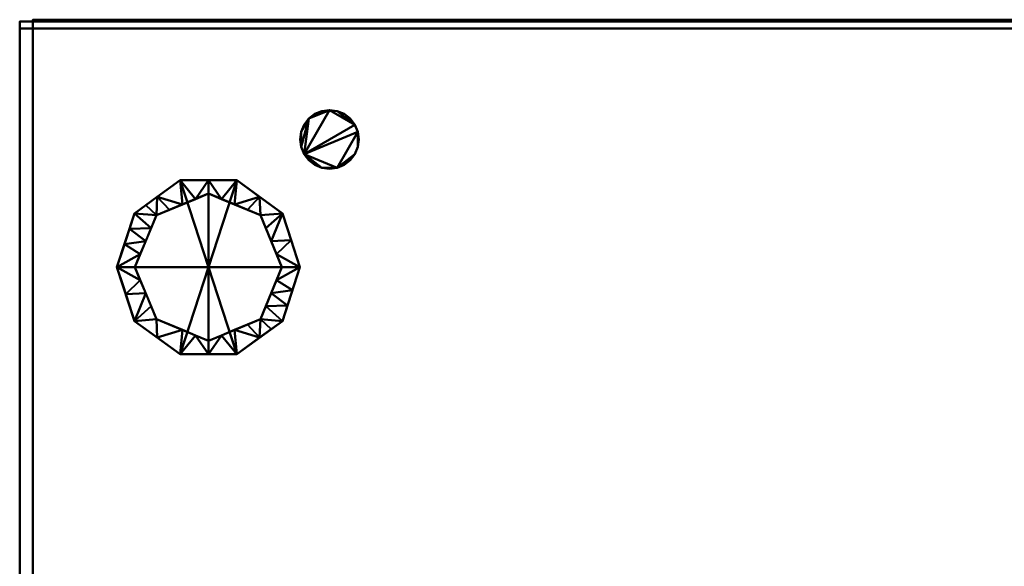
# Model space of a CAD drawing. Header units: millimetres. Extents: x -537 to 537, y -233 to 275.
# Tile 6 of 25: x -537 to -269, y 20 to 169. Entities that reach past the tile are written whole.
import ezdxf

# ---------------------------------------------------------------- set-up
doc = ezdxf.new("R2010")
doc.units = ezdxf.units.MM
doc.layers.add('Q-SPCQ', color=91, linetype='Continuous', lineweight=30)

# ---------------------------------------------------------------- blocks, each defined once
blk = doc.blocks.new('CombinaisonGéomFamille_573800-Vue 1')
at = {"layer": 'Q-SPCQ', "lineweight": 40}
mesh = blk.add_polyface(dxfattribs=at)
corners = [(-537.3, 166.36, 16.52), (-537.3, -187.3, 16.52), (-537.3, -187.3, 594.36), (-537.3, 168.3, 594.36), (-537.3, 168.3, 43.56), (-537.3, 166.36, 43.56)]
mesh.append_faces([[corners[k] for k in face] for face in [(5, 2, 3, 4)]], dxfattribs={"vtx0": -1})
mesh.append_faces([[corners[k] for k in face] for face in [(1, 2, 5, 0)]], dxfattribs={"vtx1": -1})
mesh = blk.add_polyface(dxfattribs=at)
corners = [(537.1, 166.36, 43.56), (-537.3, 166.36, 43.56), (-537.3, 168.3, 43.56), (537.1, 168.3, 43.56)]
mesh.append_faces([[corners[k] for k in face] for face in [(0, 1, 2, 3)]])
mesh = blk.add_polyface(dxfattribs=at)
corners = [(537.1, 168.3, 43.56), (-537.3, 168.3, 43.56), (-537.3, 168.3, 594.36), (537.1, 168.3, 594.36)]
mesh.append_faces([[corners[k] for k in face] for face in [(0, 1, 2, 3)]])
mesh = blk.add_polyface(dxfattribs=at)
corners = [(537.1, 168.3, 594.36), (-537.3, 168.3, 594.36), (-537.3, -187.3, 594.36), (537.1, -187.3, 594.36)]
mesh.append_faces([[corners[k] for k in face] for face in [(0, 1, 2, 3)]])
mesh = blk.add_polyface(dxfattribs=at)
corners = [(537.1, 166.36, 16.52), (-537.3, 166.36, 16.52), (-537.3, 166.36, 43.56), (537.1, 166.36, 43.56)]
mesh.append_faces([[corners[k] for k in face] for face in [(0, 1, 2, 3)]])
mesh = blk.add_polyface(dxfattribs=at)
corners = [(537.1, -187.3, 16.52), (-537.3, -187.3, 16.52), (-537.3, 166.36, 16.52), (537.1, 166.36, 16.52)]
mesh.append_faces([[corners[k] for k in face] for face in [(0, 1, 2, 3)]])

msp = doc.modelspace()

# ---------------------------------------------------------------- block references
at = {"layer": 'Q-SPCQ', "lineweight": 40}
msp.add_blockref('CombinaisonGéomFamille_573800-Vue 1', (0, 0), dxfattribs=at)

# ---------------------------------------------------------------- meshes
mesh = msp.add_polyface(dxfattribs=at)
corners = [(-533.71, 168.79, 603.9), (-533.71, -230, 603.9), (-533.71, -230, 607.82), (-533.71, 168.79, 607.82)]
mesh.append_faces([[corners[k] for k in face] for face in [(0, 1, 2, 3)]])
mesh = msp.add_polyface(dxfattribs=at)
corners = [(533.86, 168.79, 607.82), (-533.71, 168.79, 607.82), (-533.71, -230, 607.82), (533.86, -230, 607.82)]
mesh.append_faces([[corners[k] for k in face] for face in [(0, 1, 2, 3)]])
mesh = msp.add_polyface(dxfattribs=at)
corners = [(533.86, -230, 603.9), (-533.71, -230, 603.9), (-533.71, 168.79, 603.9), (533.86, 168.79, 603.9)]
mesh.append_faces([[corners[k] for k in face] for face in [(0, 1, 2, 3)]])
mesh = msp.add_polyface(dxfattribs=at)
corners = [(533.86, 168.79, 603.9), (-533.71, 168.79, 603.9), (-533.71, 168.79, 607.82), (533.86, 168.79, 607.82)]
mesh.append_faces([[corners[k] for k in face] for face in [(0, 1, 2, 3)]])
mesh = msp.add_polyface(dxfattribs=at)
corners = [(-460.77, 136.15, 603.9), (-460.5, 134.08, 603.9), (-459.7, 132.15, 603.9), (-458.43, 130.49, 603.9), (-456.77, 129.22, 603.9), (-454.84, 128.42, 603.9), (-452.77, 128.15, 603.9), (-450.7, 128.42, 603.9), (-448.77, 129.22, 603.9), (-447.12, 130.49, 603.9), (-445.85, 132.15, 603.9), (-445.05, 134.08, 603.9), (-444.77, 136.15, 603.9), (-445.05, 138.22, 603.9), (-445.85, 140.15, 603.9), (-447.12, 141.8, 603.9), (-448.77, 143.07, 603.9), (-450.7, 143.87, 603.9), (-452.77, 144.15, 603.9), (-454.84, 143.87, 603.9), (-456.77, 143.07, 603.9), (-458.43, 141.8, 603.9), (-459.7, 140.15, 603.9), (-460.5, 138.22, 603.9), (-8.06, 136.18, 603.9), (-7.79, 134.11, 603.9), (-6.99, 132.18, 603.9), (-5.72, 130.52, 603.9), (-4.06, 129.25, 603.9), (-2.13, 128.45, 603.9), (-0.06, 128.18, 603.9), (2.01, 128.45, 603.9), (3.94, 129.25, 603.9), (5.59, 130.52, 603.9), (6.86, 132.18, 603.9), (7.66, 134.11, 603.9), (7.94, 136.18, 603.9), (7.66, 138.25, 603.9), (6.86, 140.18, 603.9), (5.59, 141.83, 603.9), (3.94, 143.11, 603.9), (2.01, 143.9, 603.9), (-0.06, 144.18, 603.9), (-2.13, 143.9, 603.9), (-4.06, 143.11, 603.9), (-5.72, 141.83, 603.9), (-6.99, 140.18, 603.9), (-7.79, 138.25, 603.9), (444.63, 136.14, 603.9), (444.9, 134.07, 603.9), (445.7, 132.14, 603.9), (446.97, 130.48, 603.9), (448.63, 129.21, 603.9), (450.56, 128.41, 603.9), (452.63, 128.14, 603.9), (454.7, 128.41, 603.9), (456.63, 129.21, 603.9), (458.28, 130.48, 603.9), (459.56, 132.14, 603.9), (460.35, 134.07, 603.9), (460.63, 136.14, 603.9), (460.35, 138.21, 603.9), (459.56, 140.14, 603.9), (458.28, 141.8, 603.9), (456.63, 143.07, 603.9), (454.7, 143.87, 603.9), (452.63, 144.14, 603.9), (450.56, 143.87, 603.9), (448.63, 143.07, 603.9), (446.97, 141.8, 603.9), (445.7, 140.14, 603.9), (444.9, 138.21, 603.9), (444.57, -153.69, 603.9), (444.84, -155.76, 603.9), (445.64, -157.69, 603.9), (446.91, -159.35, 603.9), (448.57, -160.62, 603.9), (450.5, -161.42, 603.9), (452.57, -161.69, 603.9), (454.64, -161.42, 603.9), (456.57, -160.62, 603.9), (458.22, -159.35, 603.9), (459.5, -157.69, 603.9), (460.3, -155.76, 603.9), (460.57, -153.69, 603.9), (460.3, -151.62, 603.9), (459.5, -149.69, 603.9), (458.22, -148.03, 603.9), (456.57, -146.76, 603.9), (454.64, -145.96, 603.9), (452.57, -145.69, 603.9), (450.5, -145.96, 603.9), (448.57, -146.76, 603.9), (446.91, -148.03, 603.9), (445.64, -149.69, 603.9), (444.84, -151.62, 603.9), (-8.12, -153.65, 603.9), (-7.85, -155.72, 603.9), (-7.05, -157.65, 603.9), (-5.78, -159.31, 603.9), (-4.12, -160.58, 603.9), (-2.19, -161.38, 603.9), (-0.12, -161.65, 603.9), (1.95, -161.38, 603.9), (3.88, -160.58, 603.9), (5.53, -159.31, 603.9), (6.81, -157.65, 603.9), (7.6, -155.72, 603.9), (7.88, -153.65, 603.9), (7.6, -151.58, 603.9), (6.81, -149.65, 603.9), (5.53, -147.99, 603.9), (3.88, -146.72, 603.9), (1.95, -145.92, 603.9), (-0.12, -145.65, 603.9), (-2.19, -145.92, 603.9), (-4.12, -146.72, 603.9), (-5.78, -147.99, 603.9), (-7.05, -149.65, 603.9), (-7.85, -151.58, 603.9), (-460.77, -153.69, 603.9), (-460.5, -155.76, 603.9), (-459.7, -157.69, 603.9), (-458.43, -159.35, 603.9), (-456.77, -160.62, 603.9), (-454.84, -161.42, 603.9), (-452.77, -161.69, 603.9), (-450.7, -161.42, 603.9), (-448.77, -160.62, 603.9), (-447.11, -159.35, 603.9), (-445.84, -157.69, 603.9), (-445.04, -155.76, 603.9), (-444.77, -153.69, 603.9), (-445.04, -151.62, 603.9), (-445.84, -149.69, 603.9), (-447.11, -148.03, 603.9), (-448.77, -146.76, 603.9), (-450.7, -145.96, 603.9), (-452.77, -145.69, 603.9), (-454.84, -145.96, 603.9), (-456.77, -146.76, 603.9), (-458.43, -148.03, 603.9), (-459.7, -149.69, 603.9), (-460.5, -151.62, 603.9)]
mesh.append_faces([[corners[k] for k in face] for face in [(10, 7, 8, 9), (13, 11, 12), (23, 21, 22), (34, 31, 32, 33), (37, 35, 36), (40, 38, 39), (44, 41, 42, 43), (47, 45, 46), (59, 56, 57, 58), (64, 61, 62, 63), (83, 81, 82), (88, 85, 86, 87), (72, 94, 95)]], dxfattribs={"vtx0": -1})
mesh.append_faces([[corners[k] for k in face] for face in [(61, 56, 59, 60), (53, 49, 52), (68, 61, 66, 67), (79, 83, 77, 78), (97, 114, 119, 96), (121, 138, 143, 120)]], dxfattribs={"vtx0": -1, "vtx1": -1})
mesh.append_faces([[corners[k] for k in face] for face in [(18, 2, 14, 17), (41, 44, 38, 40), (56, 61, 68), (94, 74, 85), (97, 109, 114), (121, 133, 138)]], dxfattribs={"vtx0": -1, "vtx1": -1, "vtx2": -1})
mesh.append_faces([[corners[k] for k in face] for face in [(7, 13, 2, 5), (31, 37, 26, 29), (56, 68, 49, 53), (83, 85, 74, 77), (109, 97, 104, 107), (133, 121, 128, 131)]], dxfattribs={"vtx0": -1, "vtx1": -1, "vtx2": -1, "vtx3": -1})
mesh.append_faces([[corners[k] for k in face] for face in [(2, 13, 14), (38, 44, 45), (26, 37, 38), (98, 103, 104, 97), (114, 109, 110, 113), (122, 127, 128, 121), (138, 133, 134, 137)]], dxfattribs={"vtx0": -1, "vtx2": -1})
mesh.append_faces([[corners[k] for k in face] for face in [(7, 10, 11, 13), (21, 1, 2, 18), (31, 34, 35, 37), (45, 25, 26, 38), (85, 90, 91, 94)]], dxfattribs={"vtx0": -1, "vtx2": -1, "vtx3": -1})
mesh.append_faces([[corners[k] for k in face] for face in [(4, 5, 2, 3), (20, 21, 18, 19), (28, 29, 26, 27), (100, 101, 98, 99), (124, 125, 122, 123)]], dxfattribs={"vtx1": -1})
mesh.append_faces([[corners[k] for k in face] for face in [(65, 66, 61, 64)]], dxfattribs={"vtx1": -1, "vtx2": -1})
mesh.append_faces([[corners[k] for k in face] for face in [(5, 6, 7), (29, 30, 31), (54, 55, 56, 53), (50, 51, 52, 49), (69, 70, 71, 68), (75, 76, 77, 74), (83, 84, 85), (92, 93, 94, 91), (107, 108, 109), (115, 116, 117, 114), (131, 132, 133), (139, 140, 141, 138)]], dxfattribs={"vtx2": -1})
mesh.append_faces([[corners[k] for k in face] for face in [(23, 0, 1, 21), (47, 24, 25, 45), (71, 48, 49, 68), (79, 80, 81, 83), (72, 73, 74, 94), (88, 89, 90, 85), (101, 102, 103, 98), (117, 118, 119, 114), (125, 126, 127, 122), (141, 142, 143, 138)]], dxfattribs={"vtx2": -1, "vtx3": -1})
mesh.append_faces([[corners[k] for k in face] for face in [(14, 15, 16, 17), (104, 105, 106, 107), (110, 111, 112, 113), (128, 129, 130, 131), (134, 135, 136, 137)]], dxfattribs={"vtx3": -1})
mesh = msp.add_polyface(dxfattribs=at)
corners = [(-460.77, 136.15, 594.36), (-460.5, 138.22, 594.36), (-459.7, 140.15, 594.36), (-458.43, 141.8, 594.36), (-456.77, 143.07, 594.36), (-454.84, 143.87, 594.36), (-452.77, 144.15, 594.36), (-450.7, 143.87, 594.36), (-448.77, 143.07, 594.36), (-447.12, 141.8, 594.36), (-445.85, 140.15, 594.36), (-445.05, 138.22, 594.36), (-444.77, 136.15, 594.36), (-445.05, 134.08, 594.36), (-445.85, 132.15, 594.36), (-447.12, 130.49, 594.36), (-448.77, 129.22, 594.36), (-450.7, 128.42, 594.36), (-452.77, 128.15, 594.36), (-454.84, 128.42, 594.36), (-456.77, 129.22, 594.36), (-458.43, 130.49, 594.36), (-459.7, 132.15, 594.36), (-460.5, 134.08, 594.36), (-8.06, 136.18, 594.36), (-7.79, 138.25, 594.36), (-6.99, 140.18, 594.36), (-5.72, 141.83, 594.36), (-4.06, 143.11, 594.36), (-2.13, 143.9, 594.36), (-0.06, 144.18, 594.36), (2.01, 143.9, 594.36), (3.94, 143.11, 594.36), (5.59, 141.83, 594.36), (6.86, 140.18, 594.36), (7.66, 138.25, 594.36), (7.94, 136.18, 594.36), (7.66, 134.11, 594.36), (6.86, 132.18, 594.36), (5.59, 130.52, 594.36), (3.94, 129.25, 594.36), (2.01, 128.45, 594.36), (-0.06, 128.18, 594.36), (-2.13, 128.45, 594.36), (-4.06, 129.25, 594.36), (-5.72, 130.52, 594.36), (-6.99, 132.18, 594.36), (-7.79, 134.11, 594.36), (444.63, 136.14, 594.36), (444.9, 138.21, 594.36), (445.7, 140.14, 594.36), (446.97, 141.8, 594.36), (448.63, 143.07, 594.36), (450.56, 143.87, 594.36), (452.63, 144.14, 594.36), (454.7, 143.87, 594.36), (456.63, 143.07, 594.36), (458.28, 141.8, 594.36), (459.56, 140.14, 594.36), (460.35, 138.21, 594.36), (460.63, 136.14, 594.36), (460.35, 134.07, 594.36), (459.56, 132.14, 594.36), (458.28, 130.48, 594.36), (456.63, 129.21, 594.36), (454.7, 128.41, 594.36), (452.63, 128.14, 594.36), (450.56, 128.41, 594.36), (448.63, 129.21, 594.36), (446.97, 130.48, 594.36), (445.7, 132.14, 594.36), (444.9, 134.07, 594.36), (444.57, -153.69, 594.36), (444.84, -151.62, 594.36), (445.64, -149.69, 594.36), (446.91, -148.03, 594.36), (448.57, -146.76, 594.36), (450.5, -145.96, 594.36), (452.57, -145.69, 594.36), (454.64, -145.96, 594.36), (456.57, -146.76, 594.36), (458.22, -148.03, 594.36), (459.5, -149.69, 594.36), (460.3, -151.62, 594.36), (460.57, -153.69, 594.36), (460.3, -155.76, 594.36), (459.5, -157.69, 594.36), (458.22, -159.35, 594.36), (456.57, -160.62, 594.36), (454.64, -161.42, 594.36), (452.57, -161.69, 594.36), (450.5, -161.42, 594.36), (448.57, -160.62, 594.36), (446.91, -159.35, 594.36), (445.64, -157.69, 594.36), (444.84, -155.76, 594.36), (-8.12, -153.65, 594.36), (-7.85, -151.58, 594.36), (-7.05, -149.65, 594.36), (-5.78, -147.99, 594.36), (-4.12, -146.72, 594.36), (-2.19, -145.92, 594.36), (-0.12, -145.65, 594.36), (1.95, -145.92, 594.36), (3.88, -146.72, 594.36), (5.53, -147.99, 594.36), (6.81, -149.65, 594.36), (7.6, -151.58, 594.36), (7.88, -153.65, 594.36), (7.6, -155.72, 594.36), (6.81, -157.65, 594.36), (5.53, -159.31, 594.36), (3.88, -160.58, 594.36), (1.95, -161.38, 594.36), (-0.12, -161.65, 594.36), (-2.19, -161.38, 594.36), (-4.12, -160.58, 594.36), (-5.78, -159.31, 594.36), (-7.05, -157.65, 594.36), (-7.85, -155.72, 594.36), (-460.77, -153.69, 594.36), (-460.5, -151.62, 594.36), (-459.7, -149.69, 594.36), (-458.43, -148.03, 594.36), (-456.77, -146.76, 594.36), (-454.84, -145.96, 594.36), (-452.77, -145.69, 594.36), (-450.7, -145.96, 594.36), (-448.77, -146.76, 594.36), (-447.11, -148.03, 594.36), (-445.84, -149.69, 594.36), (-445.04, -151.62, 594.36), (-444.77, -153.69, 594.36), (-445.04, -155.76, 594.36), (-445.84, -157.69, 594.36), (-447.11, -159.35, 594.36), (-448.77, -160.62, 594.36), (-450.7, -161.42, 594.36), (-452.77, -161.69, 594.36), (-454.84, -161.42, 594.36), (-456.77, -160.62, 594.36), (-458.43, -159.35, 594.36), (-459.7, -157.69, 594.36), (-460.5, -155.76, 594.36)]
mesh.append_faces([[corners[k] for k in face] for face in [(10, 8, 9), (1, 23, 0), (34, 31, 32, 33), (30, 28, 29), (25, 47, 24), (61, 59, 60), (87, 85, 86), (85, 83, 84), (106, 104, 105), (99, 97, 98), (97, 119, 96), (112, 110, 111), (109, 107, 108), (130, 128, 129), (123, 121, 122), (121, 143, 120), (136, 134, 135), (133, 131, 132)]], dxfattribs={"vtx0": -1})
mesh.append_faces([[corners[k] for k in face] for face in [(23, 3, 22), (19, 22, 17, 18), (47, 27, 46), (43, 46, 41, 42), (54, 59, 52, 53), (49, 52, 71, 48), (115, 118, 113, 114), (139, 142, 137, 138)]], dxfattribs={"vtx0": -1, "vtx1": -1})
mesh.append_faces([[corners[k] for k in face] for face in [(112, 119, 107), (136, 143, 131)]], dxfattribs={"vtx0": -1, "vtx1": -1, "vtx2": -1})
mesh.append_faces([[corners[k] for k in face] for face in [(22, 3, 6, 10), (64, 52, 59, 61), (71, 52, 64, 67), (94, 74, 83, 85), (85, 89, 91, 94), (102, 119, 97, 99), (126, 143, 121, 123)]], dxfattribs={"vtx0": -1, "vtx1": -1, "vtx2": -1, "vtx3": -1})
mesh.append_faces([[corners[k] for k in face] for face in [(17, 11, 13, 14), (34, 46, 27, 28), (41, 35, 37, 38), (112, 107, 109, 110), (136, 131, 133, 134)]], dxfattribs={"vtx0": -1, "vtx1": -1, "vtx3": -1})
mesh.append_faces([[corners[k] for k in face] for face in [(71, 67, 68)]], dxfattribs={"vtx0": -1, "vtx2": -1})
mesh.append_faces([[corners[k] for k in face] for face in [(22, 10, 11, 17), (28, 30, 31, 34), (46, 34, 35, 41), (102, 106, 107, 119), (126, 130, 131, 143)]], dxfattribs={"vtx0": -1, "vtx2": -1, "vtx3": -1})
mesh.append_faces([[corners[k] for k in face] for face in [(10, 6, 7, 8), (59, 54, 55, 56), (106, 102, 103, 104), (130, 126, 127, 128)]], dxfattribs={"vtx0": -1, "vtx3": -1})
mesh.append_faces([[corners[k] for k in face] for face in [(16, 17, 14, 15), (40, 41, 38, 39), (58, 59, 56, 57), (51, 52, 49, 50), (82, 83, 80, 81), (93, 94, 91, 92), (95, 72, 94), (90, 91, 89)]], dxfattribs={"vtx1": -1})
mesh.append_faces([[corners[k] for k in face] for face in [(77, 78, 83, 74)]], dxfattribs={"vtx1": -1, "vtx2": -1, "vtx3": -1})
mesh.append_faces([[corners[k] for k in face] for face in [(112, 113, 118, 119), (136, 137, 142, 143)]], dxfattribs={"vtx1": -1, "vtx3": -1})
mesh.append_faces([[corners[k] for k in face] for face in [(4, 5, 6, 3), (20, 21, 22, 19), (11, 12, 13), (44, 45, 46, 43), (35, 36, 37), (116, 117, 118, 115), (140, 141, 142, 139)]], dxfattribs={"vtx2": -1})
mesh.append_faces([[corners[k] for k in face] for face in [(1, 2, 3, 23), (25, 26, 27, 47), (78, 79, 80, 83), (72, 73, 74, 94), (87, 88, 89, 85)]], dxfattribs={"vtx2": -1, "vtx3": -1})
mesh.append_faces([[corners[k] for k in face] for face in [(61, 62, 63, 64), (64, 65, 66, 67), (68, 69, 70, 71), (74, 75, 76, 77), (99, 100, 101, 102), (123, 124, 125, 126)]], dxfattribs={"vtx3": -1})
mesh = msp.add_polyface(dxfattribs=at)
corners = [(-460.77, 136.15, 603.9), (-460.5, 138.22, 603.9), (-459.7, 140.15, 603.9), (-458.43, 141.8, 603.9), (-456.77, 143.07, 603.9), (-454.84, 143.87, 603.9), (-452.77, 144.15, 603.9), (-450.7, 143.87, 603.9), (-448.77, 143.07, 603.9), (-447.12, 141.8, 603.9), (-445.85, 140.15, 603.9), (-445.05, 138.22, 603.9), (-444.77, 136.15, 603.9), (-444.77, 136.15, 594.36), (-445.05, 138.22, 594.36), (-445.85, 140.15, 594.36), (-447.12, 141.8, 594.36), (-448.77, 143.07, 594.36), (-450.7, 143.87, 594.36), (-452.77, 144.15, 594.36), (-454.84, 143.87, 594.36), (-456.77, 143.07, 594.36), (-458.43, 141.8, 594.36), (-459.7, 140.15, 594.36), (-460.5, 138.22, 594.36), (-460.77, 136.15, 594.36)]
mesh.append_faces([[corners[k] for k in face] for face in [(13, 14, 11, 12), (0, 1, 24, 25)]], dxfattribs={"vtx1": -1})
mesh.append_faces([[corners[k] for k in face] for face in [(14, 15, 10, 11), (16, 17, 8, 9), (15, 16, 9, 10), (17, 18, 7, 8), (6, 7, 18, 19), (19, 20, 5, 6), (20, 21, 4, 5), (22, 23, 2, 3), (21, 22, 3, 4), (23, 24, 1, 2)]], dxfattribs={"vtx1": -1, "vtx3": -1})
mesh = msp.add_polyface(dxfattribs=at)
corners = [(-444.77, 136.15, 603.9), (-445.05, 134.08, 603.9), (-445.85, 132.15, 603.9), (-447.12, 130.49, 603.9), (-448.77, 129.22, 603.9), (-450.7, 128.42, 603.9), (-452.77, 128.15, 603.9), (-454.84, 128.42, 603.9), (-456.77, 129.22, 603.9), (-458.43, 130.49, 603.9), (-459.7, 132.15, 603.9), (-460.5, 134.08, 603.9), (-460.77, 136.15, 603.9), (-460.77, 136.15, 594.36), (-460.5, 134.08, 594.36), (-459.7, 132.15, 594.36), (-458.43, 130.49, 594.36), (-456.77, 129.22, 594.36), (-454.84, 128.42, 594.36), (-452.77, 128.15, 594.36), (-450.7, 128.42, 594.36), (-448.77, 129.22, 594.36), (-447.12, 130.49, 594.36), (-445.85, 132.15, 594.36), (-445.05, 134.08, 594.36), (-444.77, 136.15, 594.36)]
mesh.append_faces([[corners[k] for k in face] for face in [(13, 14, 11, 12), (0, 1, 24, 25)]], dxfattribs={"vtx1": -1})
mesh.append_faces([[corners[k] for k in face] for face in [(14, 15, 10, 11), (16, 17, 8, 9), (15, 16, 9, 10), (17, 18, 7, 8), (6, 7, 18, 19), (19, 20, 5, 6), (20, 21, 4, 5), (22, 23, 2, 3), (21, 22, 3, 4), (23, 24, 1, 2)]], dxfattribs={"vtx1": -1, "vtx3": -1})
mesh = msp.add_polyface(dxfattribs=at)
corners = [(-510.76, 101.28), (-505.99, 115.96), (-493.51, 125.03), (-478.07, 125.03), (-465.59, 115.96), (-460.82, 101.28), (-485.79, 101.28)]
mesh.append_faces([[corners[k] for k in face] for face in [(3, 6, 2)]], dxfattribs={"vtx0": -1, "vtx1": -1})
mesh.append_faces([[corners[k] for k in face] for face in [(1, 2, 6, 0)]], dxfattribs={"vtx1": -1})
mesh.append_faces([[corners[k] for k in face] for face in [(4, 5, 6, 3)]], dxfattribs={"vtx2": -1})
mesh = msp.add_polyface(dxfattribs=at)
corners = [(-510.76, 101.28, 4), (-505.99, 115.96, 4), (-493.51, 125.03, 4), (-478.07, 125.03, 4), (-465.59, 115.96, 4), (-460.82, 101.28, 4), (-460.82, 101.28), (-465.59, 115.96), (-478.07, 125.03), (-493.51, 125.03), (-505.99, 115.96), (-510.76, 101.28), (-464.13, 111.48, 4), (-463.2, 108.62), (-471.83, 120.5), (-471.83, 120.5, 4), (-485.79, 125.03, 4), (-485.79, 125.03), (-499.75, 120.5), (-499.75, 120.5, 4), (-507.45, 111.48), (-508.38, 108.62, 4), (-462.48, 106.38, 4), (-509.1, 106.38)]
mesh.append_faces([[corners[k] for k in face] for face in [(7, 12, 13), (21, 23, 0), (1, 20, 21), (20, 1, 10)]], dxfattribs={"vtx0": -1, "vtx1": -1})
mesh.append_faces([[corners[k] for k in face] for face in [(13, 12, 22), (7, 4, 12), (21, 20, 23)]], dxfattribs={"vtx0": -1, "vtx2": -1})
mesh.append_faces([[corners[k] for k in face] for face in [(6, 13, 22)]], dxfattribs={"vtx1": -1, "vtx2": -1})
mesh.append_faces([[corners[k] for k in face] for face in [(15, 4, 7, 14), (3, 15, 14, 8), (17, 9, 2, 16), (19, 2, 9, 18), (18, 10, 1, 19), (16, 3, 8, 17)]], dxfattribs={"vtx1": -1, "vtx3": -1})
mesh.append_faces([[corners[k] for k in face] for face in [(22, 5, 6), (23, 11, 0)]], dxfattribs={"vtx2": -1})
mesh = msp.add_polyface(dxfattribs=at)
corners = [(-505.85, 101.28, 16.48), (-499.98, 115.47, 16.48), (-485.79, 121.35, 16.48), (-471.6, 115.47, 16.48), (-465.73, 101.28, 16.48), (-460.82, 101.28, 4), (-465.59, 115.96, 4), (-478.07, 125.03, 4), (-493.51, 125.03, 4), (-505.99, 115.96, 4), (-510.76, 101.28, 4), (-492.88, 118.41, 16.48), (-478.7, 118.41, 16.48), (-468.67, 108.38, 16.48), (-463.2, 108.62, 4), (-508.72, 107.58, 4), (-502.92, 108.38, 16.48), (-501.45, 111.92, 16.48), (-471.83, 120.5, 4), (-499.75, 120.5, 4), (-485.79, 125.03, 4), (-489.34, 119.88, 16.48), (-482.24, 119.88, 16.48), (-470.13, 111.92, 16.48), (-467.2, 104.83, 16.48), (-507.35, 111.77, 4), (-504.39, 104.83, 16.48), (-475.15, 116.94, 16.48), (-502.87, 118.23, 4), (-496.43, 116.94, 16.48)]
mesh.append_faces([[corners[k] for k in face] for face in [(26, 10, 0)]], dxfattribs={"vtx0": -1})
mesh.append_faces([[corners[k] for k in face] for face in [(6, 13, 14), (1, 9, 17), (2, 20, 21), (10, 26, 15), (20, 22, 7), (22, 20, 2), (17, 25, 16)]], dxfattribs={"vtx0": -1, "vtx1": -1})
mesh.append_faces([[corners[k] for k in face] for face in [(1, 28, 9), (18, 12, 27), (1, 19, 28), (6, 3, 23), (8, 11, 21), (11, 8, 19), (17, 9, 25), (12, 18, 7), (16, 25, 15), (24, 5, 14), (3, 6, 18), (14, 13, 24), (19, 1, 29)]], dxfattribs={"vtx0": -1, "vtx2": -1})
mesh.append_faces([[corners[k] for k in face] for face in [(23, 13, 6), (29, 11, 19), (20, 8, 21), (22, 12, 7), (26, 16, 15), (27, 3, 18)]], dxfattribs={"vtx1": -1, "vtx2": -1})
mesh.append_faces([[corners[k] for k in face] for face in [(24, 4, 5)]], dxfattribs={"vtx2": -1})
mesh = msp.add_polyface(dxfattribs=at)
corners = [(-485.79, 101.28, 16.48), (-465.73, 101.28, 16.48), (-471.6, 115.47, 16.48), (-485.79, 121.35, 16.48), (-499.98, 115.47, 16.48), (-505.85, 101.28, 16.48)]
mesh.append_faces([[corners[k] for k in face] for face in [(4, 5, 0, 3)]], dxfattribs={"vtx2": -1})
mesh.append_faces([[corners[k] for k in face] for face in [(0, 1, 2, 3)]], dxfattribs={"vtx3": -1})
mesh = msp.add_polyface(dxfattribs=at)
corners = [(-460.82, 101.28), (-465.59, 86.6), (-478.07, 77.53), (-493.51, 77.53), (-505.99, 86.6), (-510.76, 101.28), (-485.79, 101.28)]
mesh.append_faces([[corners[k] for k in face] for face in [(1, 2, 6, 0)]], dxfattribs={"vtx1": -1})
mesh.append_faces([[corners[k] for k in face] for face in [(2, 3, 6)]], dxfattribs={"vtx1": -1, "vtx2": -1})
mesh.append_faces([[corners[k] for k in face] for face in [(4, 5, 6, 3)]], dxfattribs={"vtx2": -1})
mesh = msp.add_polyface(dxfattribs=at)
corners = [(-460.82, 101.28, 4), (-465.59, 86.6, 4), (-478.07, 77.53, 4), (-493.51, 77.53, 4), (-505.99, 86.6, 4), (-510.76, 101.28, 4), (-510.76, 101.28), (-505.99, 86.6), (-493.51, 77.53), (-478.07, 77.53), (-465.59, 86.6), (-460.82, 101.28), (-507.45, 91.08, 4), (-508.38, 93.94), (-499.75, 82.07), (-499.75, 82.07, 4), (-485.79, 77.53, 4), (-485.79, 77.53), (-471.83, 82.07), (-471.83, 82.07, 4), (-464.13, 91.08), (-463.2, 93.94, 4), (-509.1, 96.18, 4), (-462.48, 96.18)]
mesh.append_faces([[corners[k] for k in face] for face in [(7, 12, 13), (21, 23, 0), (1, 20, 21), (20, 1, 10)]], dxfattribs={"vtx0": -1, "vtx1": -1})
mesh.append_faces([[corners[k] for k in face] for face in [(13, 12, 22), (7, 4, 12), (21, 20, 23)]], dxfattribs={"vtx0": -1, "vtx2": -1})
mesh.append_faces([[corners[k] for k in face] for face in [(6, 13, 22)]], dxfattribs={"vtx1": -1, "vtx2": -1})
mesh.append_faces([[corners[k] for k in face] for face in [(15, 4, 7, 14), (3, 15, 14, 8), (17, 9, 2, 16), (19, 2, 9, 18), (18, 10, 1, 19), (16, 3, 8, 17)]], dxfattribs={"vtx1": -1, "vtx3": -1})
mesh.append_faces([[corners[k] for k in face] for face in [(22, 5, 6), (23, 11, 0)]], dxfattribs={"vtx2": -1})
mesh = msp.add_polyface(dxfattribs=at)
corners = [(-465.73, 101.28, 16.48), (-471.6, 87.1, 16.48), (-485.79, 81.22, 16.48), (-499.98, 87.1, 16.48), (-505.85, 101.28, 16.48), (-510.76, 101.28, 4), (-505.99, 86.6, 4), (-493.51, 77.53, 4), (-478.07, 77.53, 4), (-465.59, 86.6, 4), (-460.82, 101.28, 4), (-478.7, 84.16, 16.48), (-492.88, 84.16, 16.48), (-502.92, 94.19, 16.48), (-508.38, 93.94, 4), (-462.87, 94.99, 4), (-468.67, 94.19, 16.48), (-470.13, 90.64, 16.48), (-499.75, 82.07, 4), (-471.83, 82.07, 4), (-485.79, 77.53, 4), (-482.24, 82.69, 16.48), (-489.34, 82.69, 16.48), (-501.45, 90.64, 16.48), (-504.39, 97.74, 16.48), (-464.23, 90.79, 4), (-467.2, 97.74, 16.48), (-496.43, 85.63, 16.48), (-468.71, 84.34, 4), (-475.15, 85.63, 16.48)]
mesh.append_faces([[corners[k] for k in face] for face in [(26, 10, 0)]], dxfattribs={"vtx0": -1})
mesh.append_faces([[corners[k] for k in face] for face in [(6, 13, 14), (1, 9, 17), (2, 20, 21), (10, 26, 15), (20, 22, 7), (22, 20, 2), (17, 25, 16)]], dxfattribs={"vtx0": -1, "vtx1": -1})
mesh.append_faces([[corners[k] for k in face] for face in [(1, 28, 9), (1, 19, 28), (6, 3, 23), (8, 11, 21), (11, 8, 19), (17, 9, 25), (12, 18, 7), (16, 25, 15), (24, 5, 14), (3, 6, 18), (14, 13, 24), (19, 1, 29)]], dxfattribs={"vtx0": -1, "vtx2": -1})
mesh.append_faces([[corners[k] for k in face] for face in [(18, 12, 27, 3)]], dxfattribs={"vtx0": -1, "vtx3": -1})
mesh.append_faces([[corners[k] for k in face] for face in [(23, 13, 6), (29, 11, 19), (20, 8, 21), (22, 12, 7), (26, 16, 15)]], dxfattribs={"vtx1": -1, "vtx2": -1})
mesh.append_faces([[corners[k] for k in face] for face in [(24, 4, 5)]], dxfattribs={"vtx2": -1})
mesh = msp.add_polyface(dxfattribs=at)
corners = [(-485.79, 101.28, 16.48), (-505.85, 101.28, 16.48), (-499.98, 87.1, 16.48), (-485.79, 81.22, 16.48), (-471.6, 87.1, 16.48), (-465.73, 101.28, 16.48)]
mesh.append_faces([[corners[k] for k in face] for face in [(2, 3, 0, 1)]], dxfattribs={"vtx1": -1})
mesh.append_faces([[corners[k] for k in face] for face in [(4, 5, 0, 3)]], dxfattribs={"vtx2": -1})

doc.saveas('drawing.dxf')
